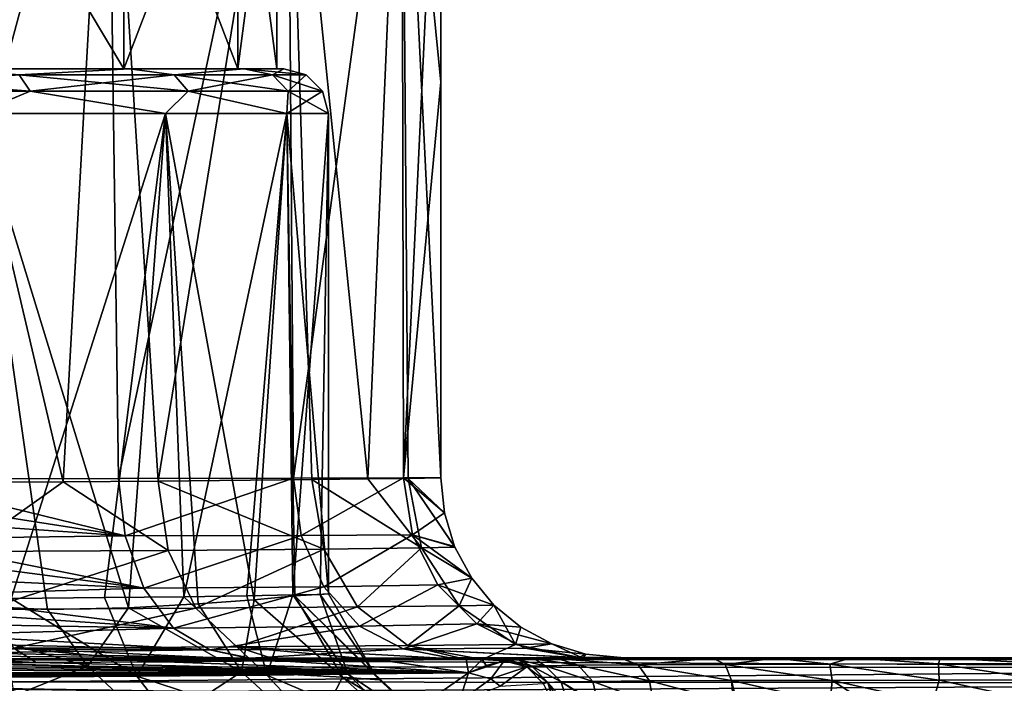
# Model space of a CAD drawing. Header units: millimetres. Extents: x -104 to 104, y -36 to 73.
# Tile 123 of 145: x 12 to 34, y 16 to 30. Entities that reach past the tile are written whole.
import ezdxf

# ---------------------------------------------------------------- set-up
doc = ezdxf.new("R2010")
doc.units = ezdxf.units.MM
doc.header["$LTSCALE"] = 33.374815
for name, color, linetype in [('256', 7, 'CONTINUOUS'), ('257', 7, 'CONTINUOUS'), ('258', 7, 'CONTINUOUS'), ('259', 7, 'CONTINUOUS'), ('260', 7, 'CONTINUOUS'), ('267', 7, 'CONTINUOUS'), ('269', 7, 'CONTINUOUS'), ('271', 7, 'CONTINUOUS'), ('273', 7, 'CONTINUOUS'), ('274', 7, 'CONTINUOUS'), ('300', 7, 'CONTINUOUS'), ('302', 7, 'CONTINUOUS'), ('303', 7, 'CONTINUOUS'), ('334', 7, 'CONTINUOUS'), ('335', 7, 'CONTINUOUS'), ('362', 7, 'CONTINUOUS'), ('363', 7, 'CONTINUOUS')]:
    doc.layers.add(name, color=color, linetype=linetype)

msp = doc.modelspace()

# ---------------------------------------------------------------- linework, layer by layer
at = {"layer": '256', "color": 7, "linetype": 'CONTINUOUS', "true_color": 0xe6e6e6}
for points in [[(23.013, 16.141, -28.384), (22.908, 16.127, -26.101), (23.521, 16.005, -28.413), (23.013, 16.141, -28.384)], [(23.521, 16.005, -28.413), (22.908, 16.127, -26.101), (23.413, 15.991, -26.085), (23.521, 16.005, -28.413)], [(23.224, 16.152, -30.346), (23.013, 16.141, -28.384), (23.521, 16.005, -28.413), (23.224, 16.152, -30.346)], [(23.595, 16.161, -32.016), (23.224, 16.152, -30.346), (23.822, 16.019, -30.825), (23.595, 16.161, -32.016)], [(23.822, 16.019, -30.825), (23.224, 16.152, -30.346), (23.521, 16.005, -28.413), (23.822, 16.019, -30.825)], [(23.88, 15.644, -28.39), (23.521, 16.005, -28.413), (23.413, 15.991, -26.085), (23.88, 15.644, -28.39)], [(24.176, 15.657, -30.757), (23.822, 16.019, -30.825), (23.521, 16.005, -28.413), (24.176, 15.657, -30.757)], [(23.88, 15.644, -28.39), (24.176, 15.657, -30.757), (23.521, 16.005, -28.413), (23.88, 15.644, -28.39)], [(23.647, 16.162, -32.187), (23.595, 16.161, -32.016), (24.554, 16.03, -33.128), (23.647, 16.162, -32.187)], [(24.554, 16.03, -33.128), (23.595, 16.161, -32.016), (23.822, 16.019, -30.825), (24.554, 16.03, -33.128)], [(24.113, 16.168, -33.376), (23.647, 16.162, -32.187), (24.554, 16.03, -33.128), (24.113, 16.168, -33.376)], [(24.88, 15.669, -32.976), (24.554, 16.03, -33.128), (23.822, 16.019, -30.825), (24.88, 15.669, -32.976)], [(24.176, 15.657, -30.757), (24.88, 15.669, -32.976), (23.822, 16.019, -30.825), (24.176, 15.657, -30.757)], [(25.526, 16.177, -35.368), (24.113, 16.168, -33.376), (25.891, 16.04, -35.019), (25.526, 16.177, -35.368)], [(25.891, 16.04, -35.019), (24.113, 16.168, -33.376), (24.554, 16.03, -33.128), (25.891, 16.04, -35.019)], [(26.142, 15.679, -34.761), (25.891, 16.04, -35.019), (24.554, 16.03, -33.128), (26.142, 15.679, -34.761)], [(24.88, 15.669, -32.976), (26.142, 15.679, -34.761), (24.554, 16.03, -33.128), (24.88, 15.669, -32.976)], [(27.56, 16.184, -36.726), (25.526, 16.177, -35.368), (25.891, 16.04, -35.019), (27.56, 16.184, -36.726)], [(27.825, 16.047, -36.292), (27.56, 16.184, -36.726), (25.891, 16.04, -35.019), (27.825, 16.047, -36.292)], [(27.969, 15.687, -35.963), (27.825, 16.047, -36.292), (25.891, 16.04, -35.019), (27.969, 15.687, -35.963)], [(26.142, 15.679, -34.761), (27.969, 15.687, -35.963), (25.891, 16.04, -35.019), (26.142, 15.679, -34.761)], [(28.942, 16.188, -37.205), (27.56, 16.184, -36.726), (27.825, 16.047, -36.292), (28.942, 16.188, -37.205)], [(30.151, 16.053, -36.946), (28.942, 16.188, -37.205), (27.825, 16.047, -36.292), (30.151, 16.053, -36.946)], [(30.21, 15.693, -36.592), (30.151, 16.053, -36.946), (27.825, 16.047, -36.292), (30.21, 15.693, -36.592)], [(27.969, 15.687, -35.963), (30.21, 15.693, -36.592), (27.825, 16.047, -36.292), (27.969, 15.687, -35.963)], [(30.631, 16.191, -37.525), (28.942, 16.188, -37.205), (30.151, 16.053, -36.946), (30.631, 16.191, -37.525)], [(32.571, 16.058, -37.166), (30.631, 16.191, -37.525), (30.151, 16.053, -36.946), (32.571, 16.058, -37.166)], [(32.585, 15.698, -36.807), (32.571, 16.058, -37.166), (30.151, 16.053, -36.946), (32.585, 15.698, -36.807)], [(30.21, 15.693, -36.592), (32.585, 15.698, -36.807), (30.151, 16.053, -36.946), (30.21, 15.693, -36.592)], [(32.611, 16.195, -37.671), (30.631, 16.191, -37.525), (32.571, 16.058, -37.166), (32.611, 16.195, -37.671)], [(34.901, 16.066, -37.199), (32.611, 16.195, -37.671), (32.571, 16.058, -37.166), (34.901, 16.066, -37.199)], [(34.901, 15.703, -36.836), (34.901, 16.066, -37.199), (32.571, 16.058, -37.166), (34.901, 15.703, -36.836)], [(32.585, 15.698, -36.807), (34.901, 15.703, -36.836), (32.571, 16.058, -37.166), (32.585, 15.698, -36.807)], [(34.9, 16.2, -37.699), (32.611, 16.195, -37.671), (34.901, 16.066, -37.199), (34.9, 16.2, -37.699)], [(23.777, 15.624, -26.075), (23.88, 15.644, -28.39), (23.413, 15.991, -26.085), (23.777, 15.624, -26.075)], [(23.777, 15.624, -26.075), (24.024, 15.138, -28.51), (23.88, 15.644, -28.39), (23.777, 15.624, -26.075)], [(23.88, 15.644, -28.39), (24.32, 15.151, -30.789), (24.176, 15.657, -30.757), (23.88, 15.644, -28.39)], [(24.175, 15.147, -29.949), (24.32, 15.151, -30.789), (23.88, 15.644, -28.39), (24.175, 15.147, -29.949)], [(24.024, 15.138, -28.51), (24.175, 15.147, -29.949), (23.88, 15.644, -28.39), (24.024, 15.138, -28.51)], [(24.176, 15.657, -30.757), (25.002, 15.163, -32.92), (24.88, 15.669, -32.976), (24.176, 15.657, -30.757)], [(24.949, 15.163, -32.805), (25.002, 15.163, -32.92), (24.176, 15.657, -30.757), (24.949, 15.163, -32.805)], [(24.32, 15.151, -30.789), (24.949, 15.163, -32.805), (24.176, 15.657, -30.757), (24.32, 15.151, -30.789)], [(24.88, 15.669, -32.976), (26.232, 15.174, -34.661), (26.142, 15.679, -34.761), (24.88, 15.669, -32.976)], [(25.002, 15.163, -32.92), (26.232, 15.174, -34.661), (24.88, 15.669, -32.976), (25.002, 15.163, -32.92)], [(26.142, 15.679, -34.761), (28.013, 15.183, -35.835), (27.969, 15.687, -35.963), (26.142, 15.679, -34.761)], [(26.232, 15.174, -34.661), (28.013, 15.183, -35.835), (26.142, 15.679, -34.761), (26.232, 15.174, -34.661)], [(27.969, 15.687, -35.963), (30.16, 15.189, -36.446), (30.21, 15.693, -36.592), (27.969, 15.687, -35.963)], [(28.094, 15.183, -35.87), (30.16, 15.189, -36.446), (27.969, 15.687, -35.963), (28.094, 15.183, -35.87)], [(28.013, 15.183, -35.835), (28.094, 15.183, -35.87), (27.969, 15.687, -35.963), (28.013, 15.183, -35.835)], [(30.16, 15.189, -36.446), (30.98, 15.191, -36.56), (30.21, 15.693, -36.592), (30.16, 15.189, -36.446)], [(30.21, 15.693, -36.592), (32.444, 15.195, -36.666), (32.585, 15.698, -36.807), (30.21, 15.693, -36.592)], [(30.98, 15.191, -36.56), (32.444, 15.195, -36.666), (30.21, 15.693, -36.592), (30.98, 15.191, -36.56)], [(32.444, 15.195, -36.666), (34.903, 15.2, -36.7), (32.585, 15.698, -36.807), (32.444, 15.195, -36.666)], [(32.585, 15.698, -36.807), (34.903, 15.2, -36.7), (34.901, 15.703, -36.836), (32.585, 15.698, -36.807)]]:
    msp.add_3dface(points, dxfattribs=at)
at = {"layer": '257', "color": 7, "linetype": 'CONTINUOUS', "true_color": 0xe6e6e6}
for points in [[(22.61, 15.725, -2.679), (22.908, 16.127, -26.101), (22.111, 15.858, -2.694), (22.61, 15.725, -2.679)], [(22.111, 15.858, -2.694), (22.908, 16.127, -26.101), (22.506, 16.022, -14.208), (22.111, 15.858, -2.694)], [(23.413, 15.991, -26.085), (22.908, 16.127, -26.101), (22.61, 15.725, -2.679), (23.413, 15.991, -26.085)], [(22.817, 15.566, -2.675), (23.413, 15.991, -26.085), (22.61, 15.725, -2.679), (22.817, 15.566, -2.675)], [(23.777, 15.624, -26.075), (23.413, 15.991, -26.085), (22.817, 15.566, -2.675), (23.777, 15.624, -26.075)]]:
    msp.add_3dface(points, dxfattribs=at)
at = {"layer": '258', "color": 7, "linetype": 'CONTINUOUS', "true_color": 0xe6e6e6}
for points in [[(22.111, 15.858, -2.694), (21.401, 15.364, 17.288), (21.904, 15.216, 17.304), (22.111, 15.858, -2.694)], [(22.61, 15.725, -2.679), (22.111, 15.858, -2.694), (21.904, 15.216, 17.304), (22.61, 15.725, -2.679)], [(22.817, 15.566, -2.675), (22.61, 15.725, -2.679), (21.904, 15.216, 17.304), (22.817, 15.566, -2.675)]]:
    msp.add_3dface(points, dxfattribs=at)
at = {"layer": '259', "color": 7, "linetype": 'CONTINUOUS', "true_color": 0xe6e6e6}
for points in [[(0, 15.807, 0.189), (1.535, 15.801, 0.541), (22.111, 15.858, -2.694), (0, 15.807, 0.189)], [(0, 15.834, -1.25), (0, 15.807, 0.189), (22.111, 15.858, -2.694), (0, 15.834, -1.25)], [(0, 15.858, -2.694), (0, 15.834, -1.25), (22.111, 15.858, -2.694), (0, 15.858, -2.694)], [(2.746, 15.691, 5.924), (1.513, 15.67, 6.898), (22.111, 15.858, -2.694), (2.746, 15.691, 5.924)], [(22.111, 15.858, -2.694), (1.513, 15.67, 6.898), (21.401, 15.364, 17.288), (22.111, 15.858, -2.694)], [(1.535, 15.801, 0.541), (2.762, 15.782, 1.523), (22.111, 15.858, -2.694), (1.535, 15.801, 0.541)], [(3.435, 15.722, 4.507), (2.746, 15.691, 5.924), (22.111, 15.858, -2.694), (3.435, 15.722, 4.507)], [(2.762, 15.782, 1.523), (3.438, 15.754, 2.934), (22.111, 15.858, -2.694), (2.762, 15.782, 1.523)], [(3.438, 15.754, 2.934), (3.435, 15.722, 4.507), (22.111, 15.858, -2.694), (3.438, 15.754, 2.934)], [(1.513, 15.67, 6.898), (0, 15.662, 7.239), (21.401, 15.364, 17.288), (1.513, 15.67, 6.898)], [(0, 15.662, 7.239), (0, 15.05, 26.94), (21.401, 15.364, 17.288), (0, 15.662, 7.239)]]:
    msp.add_3dface(points, dxfattribs=at)
at = {"layer": '260', "color": 7, "linetype": 'CONTINUOUS', "true_color": 0xe6e6e6}
for points in [[(0, 16.063, -18.822), (22.111, 15.858, -2.694), (6.241, 16.071, -19.6), (0, 16.063, -18.822)], [(0, 16.063, -18.822), (0, 15.975, -10.669), (22.111, 15.858, -2.694), (0, 16.063, -18.822)], [(6.241, 16.071, -19.6), (22.111, 15.858, -2.694), (9.442, 16.08, -20.629), (6.241, 16.071, -19.6)], [(9.442, 16.08, -20.629), (22.111, 15.858, -2.694), (12.493, 16.092, -22.088), (9.442, 16.08, -20.629)], [(11.393, 16.172, -67.089), (17.208, 16.183, -63.094), (30.743, 16.18, -67.089), (11.393, 16.172, -67.089)], [(12.493, 16.092, -22.088), (22.111, 15.858, -2.694), (15.362, 16.108, -23.96), (12.493, 16.092, -22.088)], [(15.362, 16.108, -23.96), (22.111, 15.858, -2.694), (17.917, 16.124, -26.164), (15.362, 16.108, -23.96)], [(17.208, 16.183, -63.094), (17.261, 16.183, -63.045), (30.743, 16.18, -67.089), (17.208, 16.183, -63.094)], [(17.261, 16.183, -63.045), (21.7, 16.194, -57.684), (30.743, 16.18, -67.089), (17.261, 16.183, -63.045)], [(17.917, 16.124, -26.164), (22.111, 15.858, -2.694), (20.169, 16.141, -28.703), (17.917, 16.124, -26.164)], [(20.169, 16.141, -28.703), (22.111, 15.858, -2.694), (22.063, 16.157, -31.517), (20.169, 16.141, -28.703)], [(21.7, 16.194, -57.684), (24.516, 16.202, -51.303), (30.743, 16.18, -67.089), (21.7, 16.194, -57.684)], [(22.111, 15.858, -2.694), (22.418, 16.16, -32.148), (22.063, 16.157, -31.517), (22.111, 15.858, -2.694)], [(22.111, 15.858, -2.694), (22.506, 16.022, -14.208), (22.418, 16.16, -32.148), (22.111, 15.858, -2.694)], [(22.418, 16.16, -32.148), (24.113, 16.168, -33.376), (24.661, 16.184, -37.774), (22.418, 16.16, -32.148)], [(23.647, 16.162, -32.187), (24.113, 16.168, -33.376), (22.418, 16.16, -32.148), (23.647, 16.162, -32.187)], [(23.595, 16.161, -32.016), (23.647, 16.162, -32.187), (22.418, 16.16, -32.148), (23.595, 16.161, -32.016)], [(23.224, 16.152, -30.346), (23.595, 16.161, -32.016), (22.418, 16.16, -32.148), (23.224, 16.152, -30.346)], [(22.908, 16.127, -26.101), (23.013, 16.141, -28.384), (22.418, 16.16, -32.148), (22.908, 16.127, -26.101)], [(22.506, 16.022, -14.208), (22.908, 16.127, -26.101), (22.418, 16.16, -32.148), (22.506, 16.022, -14.208)], [(23.013, 16.141, -28.384), (23.224, 16.152, -30.346), (22.418, 16.16, -32.148), (23.013, 16.141, -28.384)], [(24.113, 16.168, -33.376), (25.526, 16.177, -35.368), (24.661, 16.184, -37.774), (24.113, 16.168, -33.376)], [(27.56, 16.184, -36.726), (28.942, 16.188, -37.205), (24.516, 16.202, -51.303), (27.56, 16.184, -36.726)], [(24.56, 16.202, -51.149), (27.56, 16.184, -36.726), (24.516, 16.202, -51.303), (24.56, 16.202, -51.149)], [(28.942, 16.188, -37.205), (30.631, 16.191, -37.525), (24.516, 16.202, -51.303), (28.942, 16.188, -37.205)], [(24.516, 16.202, -51.303), (30.631, 16.191, -37.525), (30.743, 16.18, -67.089), (24.516, 16.202, -51.303)], [(25.505, 16.199, -44.292), (27.56, 16.184, -36.726), (24.56, 16.202, -51.149), (25.505, 16.199, -44.292)], [(24.661, 16.184, -37.774), (25.526, 16.177, -35.368), (25.505, 16.199, -44.292), (24.661, 16.184, -37.774)], [(25.526, 16.177, -35.368), (27.56, 16.184, -36.726), (25.505, 16.199, -44.292), (25.526, 16.177, -35.368)], [(30.631, 16.191, -37.525), (32.611, 16.195, -37.671), (30.743, 16.18, -67.089), (30.631, 16.191, -37.525)], [(30.743, 16.18, -67.089), (34.9, 16.2, -37.699), (48.354, 16.204, -67.091), (30.743, 16.18, -67.089)], [(32.611, 16.195, -37.671), (34.9, 16.2, -37.699), (30.743, 16.18, -67.089), (32.611, 16.195, -37.671)], [(0, 15.975, -10.669), (0, 15.858, -2.694), (22.111, 15.858, -2.694), (0, 15.975, -10.669)]]:
    msp.add_3dface(points, dxfattribs=at)
at = {"layer": '267', "color": 7, "linetype": 'CONTINUOUS', "true_color": 0xe6e6e6}
for points in [[(11.393, 16.172, -67.089), (30.743, 16.18, -67.089), (11.531, 16.169, -67.317), (11.393, 16.172, -67.089)], [(30.743, 16.18, -67.089), (48.455, 16.16, -67.471), (11.531, 16.169, -67.317), (30.743, 16.18, -67.089)], [(11.531, 16.169, -67.317), (48.455, 16.16, -67.471), (11.652, 16.149, -67.517), (11.531, 16.169, -67.317)], [(48.455, 16.16, -67.471), (48.565, 15.97, -67.811), (11.652, 16.149, -67.517), (48.455, 16.16, -67.471)], [(11.652, 16.149, -67.517), (48.565, 15.97, -67.811), (11.839, 15.993, -67.825), (11.652, 16.149, -67.517)], [(30.743, 16.18, -67.089), (48.354, 16.204, -67.091), (48.455, 16.16, -67.471), (30.743, 16.18, -67.089)], [(11.839, 15.993, -67.825), (48.565, 15.97, -67.811), (11.961, 15.656, -68.028), (11.839, 15.993, -67.825)], [(48.565, 15.97, -67.811), (48.628, 15.63, -68.022), (11.961, 15.656, -68.028), (48.565, 15.97, -67.811)], [(11.961, 15.656, -68.028), (48.628, 15.63, -68.022), (11.994, 15.421, -68.083), (11.961, 15.656, -68.028)], [(48.628, 15.63, -68.022), (48.813, 15.213, -68.087), (11.994, 15.421, -68.083), (48.628, 15.63, -68.022)]]:
    msp.add_3dface(points, dxfattribs=at)
at = {"layer": '269', "color": 7, "linetype": 'CONTINUOUS', "true_color": 0xe6e6e6}
for points in [[(14.079, 37.797, -60.535), (9.317, 20.17, -63.662), (8.932, 37.797, -63.843), (14.079, 37.797, -60.535)], [(14.326, 20.183, -60.318), (9.317, 20.17, -63.662), (14.079, 37.797, -60.535), (14.326, 20.183, -60.318)], [(18.087, 37.797, -55.909), (14.326, 20.183, -60.318), (14.079, 37.797, -60.535), (18.087, 37.797, -55.909)], [(18.216, 20.192, -55.706), (14.326, 20.183, -60.318), (18.087, 37.797, -55.909), (18.216, 20.192, -55.706)], [(20.629, 37.797, -50.343), (18.216, 20.192, -55.706), (18.087, 37.797, -55.909), (20.629, 37.797, -50.343)], [(20.667, 20.198, -50.213), (18.216, 20.192, -55.706), (20.629, 37.797, -50.343), (20.667, 20.198, -50.213)], [(21.5, 37.797, -44.286), (20.667, 20.198, -50.213), (20.629, 37.797, -50.343), (21.5, 37.797, -44.286)], [(21.5, 28.998, -44.286), (20.667, 20.198, -50.213), (21.5, 37.797, -44.286), (21.5, 28.998, -44.286)], [(21.5, 20.199, -44.286), (20.667, 20.198, -50.213), (21.5, 28.998, -44.286), (21.5, 20.199, -44.286)]]:
    msp.add_3dface(points, dxfattribs=at)
at = {"layer": '271', "color": 7, "linetype": 'CONTINUOUS', "true_color": 0xe6e6e6}
for points in [[(14.079, 37.797, -28.037), (8.932, 37.797, -24.729), (13.094, 20.109, -27.233), (14.079, 37.797, -28.037)], [(13.094, 20.109, -27.233), (8.932, 37.797, -24.729), (10.749, 20.094, -25.666), (13.094, 20.109, -27.233)], [(15.209, 20.125, -29.09), (14.079, 37.797, -28.037), (13.094, 20.109, -27.233), (15.209, 20.125, -29.09)], [(18.087, 37.797, -32.662), (14.079, 37.797, -28.037), (15.209, 20.125, -29.09), (18.087, 37.797, -32.662)], [(18.625, 20.157, -33.545), (18.087, 37.797, -32.662), (15.209, 20.125, -29.09), (18.625, 20.157, -33.545)], [(20.629, 37.797, -38.228), (18.087, 37.797, -32.662), (19.87, 20.172, -36.075), (20.629, 37.797, -38.228)], [(19.87, 20.172, -36.075), (18.087, 37.797, -32.662), (18.625, 20.157, -33.545), (19.87, 20.172, -36.075)], [(20.77, 20.184, -38.73), (20.629, 37.797, -38.228), (19.87, 20.172, -36.075), (20.77, 20.184, -38.73)], [(21.5, 20.199, -44.286), (21.5, 28.998, -44.286), (20.629, 37.797, -38.228), (21.5, 20.199, -44.286)], [(21.5, 20.199, -44.286), (20.629, 37.797, -38.228), (20.77, 20.184, -38.73), (21.5, 20.199, -44.286)], [(21.5, 28.998, -44.286), (21.5, 37.797, -44.286), (20.629, 37.797, -38.228), (21.5, 28.998, -44.286)]]:
    msp.add_3dface(points, dxfattribs=at)
at = {"layer": '273', "color": 7, "linetype": 'CONTINUOUS', "true_color": 0xe6e6e6}
for points in [[(19.87, 20.172, -36.075), (18.625, 20.157, -33.545), (21.066, 18.638, -38.615), (19.87, 20.172, -36.075)], [(20.77, 20.184, -38.73), (19.87, 20.172, -36.075), (21.066, 18.638, -38.615), (20.77, 20.184, -38.73)], [(21.5, 20.199, -44.286), (20.77, 20.184, -38.73), (21.577, 19.42, -44.287), (21.5, 20.199, -44.286)], [(21.577, 19.42, -44.287), (20.77, 20.184, -38.73), (21.805, 18.669, -44.288), (21.577, 19.42, -44.287)], [(21.805, 18.669, -44.288), (20.77, 20.184, -38.73), (21.812, 18.652, -44.288), (21.805, 18.669, -44.288)], [(21.812, 18.652, -44.288), (20.77, 20.184, -38.73), (21.066, 18.638, -38.615), (21.812, 18.652, -44.288)], [(13.094, 20.109, -27.233), (10.749, 20.094, -25.666), (10.913, 18.555, -25.404), (13.094, 20.109, -27.233)], [(15.43, 18.583, -28.87), (13.094, 20.109, -27.233), (10.913, 18.555, -25.404), (15.43, 18.583, -28.87)], [(15.209, 20.125, -29.09), (13.094, 20.109, -27.233), (15.43, 18.583, -28.87), (15.209, 20.125, -29.09)], [(18.625, 20.157, -33.545), (15.209, 20.125, -29.09), (18.891, 18.614, -33.385), (18.625, 20.157, -33.545)], [(18.891, 18.614, -33.385), (15.209, 20.125, -29.09), (15.43, 18.583, -28.87), (18.891, 18.614, -33.385)], [(21.066, 18.638, -38.615), (18.625, 20.157, -33.545), (18.891, 18.614, -33.385), (21.066, 18.638, -38.615)], [(21.066, 18.638, -38.615), (18.891, 18.614, -33.385), (19.641, 17.327, -32.96), (21.066, 18.638, -38.615)], [(21.906, 17.35, -38.413), (21.066, 18.638, -38.615), (19.641, 17.327, -32.96), (21.906, 17.35, -38.413)], [(21.812, 18.652, -44.288), (21.066, 18.638, -38.615), (22.184, 17.966, -44.289), (21.812, 18.652, -44.288)], [(22.184, 17.966, -44.289), (21.066, 18.638, -38.615), (21.906, 17.35, -38.413), (22.184, 17.966, -44.289)], [(15.43, 18.583, -28.87), (10.913, 18.555, -25.404), (11.35, 17.27, -24.667), (15.43, 18.583, -28.87)], [(16.043, 17.298, -28.267), (15.43, 18.583, -28.87), (11.35, 17.27, -24.667), (16.043, 17.298, -28.267)], [(18.891, 18.614, -33.385), (15.43, 18.583, -28.87), (16.043, 17.298, -28.267), (18.891, 18.614, -33.385)], [(19.641, 17.327, -32.96), (18.891, 18.614, -33.385), (16.043, 17.298, -28.267), (19.641, 17.327, -32.96)], [(22.68, 17.366, -44.29), (22.184, 17.966, -44.289), (21.906, 17.35, -38.413), (22.68, 17.366, -44.29)], [(19.641, 17.327, -32.96), (16.043, 17.298, -28.267), (16.955, 16.437, -27.363), (19.641, 17.327, -32.96)], [(20.76, 16.467, -32.321), (19.641, 17.327, -32.96), (16.955, 16.437, -27.363), (20.76, 16.467, -32.321)], [(21.906, 17.35, -38.413), (19.641, 17.327, -32.96), (20.76, 16.467, -32.321), (21.906, 17.35, -38.413)], [(23.159, 16.491, -38.099), (21.906, 17.35, -38.413), (20.76, 16.467, -32.321), (23.159, 16.491, -38.099)], [(22.68, 17.366, -44.29), (21.906, 17.35, -38.413), (23.159, 16.491, -38.099), (22.68, 17.366, -44.29)], [(23.281, 16.873, -44.29), (22.68, 17.366, -44.29), (23.159, 16.491, -38.099), (23.281, 16.873, -44.29)], [(16.043, 17.298, -28.267), (11.35, 17.27, -24.667), (11.998, 16.409, -23.561), (16.043, 17.298, -28.267)], [(16.955, 16.437, -27.363), (16.043, 17.298, -28.267), (11.998, 16.409, -23.561), (16.955, 16.437, -27.363)], [(23.97, 16.504, -44.291), (23.281, 16.873, -44.29), (23.159, 16.491, -38.099), (23.97, 16.504, -44.291)], [(17.917, 16.124, -26.164), (16.955, 16.437, -27.363), (11.998, 16.409, -23.561), (17.917, 16.124, -26.164)], [(22.063, 16.157, -31.517), (20.76, 16.467, -32.321), (16.955, 16.437, -27.363), (22.063, 16.157, -31.517)], [(17.917, 16.124, -26.164), (20.169, 16.141, -28.703), (16.955, 16.437, -27.363), (17.917, 16.124, -26.164)], [(20.169, 16.141, -28.703), (22.063, 16.157, -31.517), (16.955, 16.437, -27.363), (20.169, 16.141, -28.703)], [(22.418, 16.16, -32.148), (23.159, 16.491, -38.099), (20.76, 16.467, -32.321), (22.418, 16.16, -32.148)], [(22.063, 16.157, -31.517), (22.418, 16.16, -32.148), (20.76, 16.467, -32.321), (22.063, 16.157, -31.517)], [(22.418, 16.16, -32.148), (24.661, 16.184, -37.774), (23.159, 16.491, -38.099), (22.418, 16.16, -32.148)], [(24.661, 16.184, -37.774), (23.97, 16.504, -44.291), (23.159, 16.491, -38.099), (24.661, 16.184, -37.774)], [(23.97, 16.504, -44.291), (24.661, 16.184, -37.774), (24.724, 16.275, -44.292), (23.97, 16.504, -44.291)], [(12.493, 16.092, -22.088), (11.998, 16.409, -23.561), (6.219, 16.388, -21.161), (12.493, 16.092, -22.088)], [(9.442, 16.08, -20.629), (12.493, 16.092, -22.088), (6.219, 16.388, -21.161), (9.442, 16.08, -20.629)], [(12.493, 16.092, -22.088), (15.362, 16.108, -23.96), (11.998, 16.409, -23.561), (12.493, 16.092, -22.088)], [(15.362, 16.108, -23.96), (17.917, 16.124, -26.164), (11.998, 16.409, -23.561), (15.362, 16.108, -23.96)], [(24.661, 16.184, -37.774), (25.505, 16.199, -44.292), (24.724, 16.275, -44.292), (24.661, 16.184, -37.774)]]:
    msp.add_3dface(points, dxfattribs=at)
at = {"layer": '274', "color": 7, "linetype": 'CONTINUOUS', "true_color": 0xe6e6e6}
for points in [[(9.317, 20.17, -63.662), (14.326, 20.183, -60.318), (14.472, 18.905, -60.394), (9.317, 20.17, -63.662)], [(9.321, 19.709, -63.668), (9.317, 20.17, -63.662), (14.472, 18.905, -60.394), (9.321, 19.709, -63.668)], [(14.326, 20.183, -60.318), (18.216, 20.192, -55.706), (14.472, 18.905, -60.394), (14.326, 20.183, -60.318)], [(14.472, 18.905, -60.394), (18.216, 20.192, -55.706), (18.389, 18.917, -55.78), (14.472, 18.905, -60.394)], [(18.216, 20.192, -55.706), (20.667, 20.198, -50.213), (18.389, 18.917, -55.78), (18.216, 20.192, -55.706)], [(20.667, 20.198, -50.213), (20.865, 18.93, -50.272), (18.389, 18.917, -55.78), (20.667, 20.198, -50.213)], [(20.667, 20.198, -50.213), (21.5, 20.199, -44.286), (21.577, 19.42, -44.287), (20.667, 20.198, -50.213)], [(20.667, 20.198, -50.213), (21.577, 19.42, -44.287), (20.865, 18.93, -50.272), (20.667, 20.198, -50.213)], [(9.347, 19.265, -63.711), (9.321, 19.709, -63.668), (14.472, 18.905, -60.394), (9.347, 19.265, -63.711)], [(21.577, 19.42, -44.287), (21.805, 18.669, -44.288), (20.865, 18.93, -50.272), (21.577, 19.42, -44.287)], [(9.394, 18.842, -63.788), (9.347, 19.265, -63.711), (14.472, 18.905, -60.394), (9.394, 18.842, -63.788)], [(14.885, 17.74, -60.751), (9.394, 18.842, -63.788), (14.472, 18.905, -60.394), (14.885, 17.74, -60.751)], [(14.885, 17.74, -60.751), (14.472, 18.905, -60.394), (18.389, 18.917, -55.78), (14.885, 17.74, -60.751)], [(14.885, 17.74, -60.751), (18.389, 18.917, -55.78), (18.894, 17.774, -56.054), (14.885, 17.74, -60.751)], [(18.389, 18.917, -55.78), (20.865, 18.93, -50.272), (18.894, 17.774, -56.054), (18.389, 18.917, -55.78)], [(20.865, 18.93, -50.272), (21.429, 17.814, -50.411), (18.894, 17.774, -56.054), (20.865, 18.93, -50.272)], [(21.805, 18.669, -44.288), (21.812, 18.652, -44.288), (20.865, 18.93, -50.272), (21.805, 18.669, -44.288)], [(21.812, 18.652, -44.288), (22.184, 17.966, -44.289), (20.865, 18.93, -50.272), (21.812, 18.652, -44.288)], [(20.865, 18.93, -50.272), (22.184, 17.966, -44.289), (21.429, 17.814, -50.411), (20.865, 18.93, -50.272)], [(9.459, 18.454, -63.896), (9.394, 18.842, -63.788), (14.885, 17.74, -60.751), (9.459, 18.454, -63.896)], [(9.571, 17.992, -64.081), (9.459, 18.454, -63.896), (14.885, 17.74, -60.751), (9.571, 17.992, -64.081)], [(9.708, 17.59, -64.307), (9.571, 17.992, -64.081), (14.885, 17.74, -60.751), (9.708, 17.59, -64.307)], [(15.546, 16.855, -61.397), (14.885, 17.74, -60.751), (18.894, 17.774, -56.054), (15.546, 16.855, -61.397)], [(15.546, 16.855, -61.397), (18.894, 17.774, -56.054), (19.684, 16.899, -56.519), (15.546, 16.855, -61.397)], [(18.894, 17.774, -56.054), (21.429, 17.814, -50.411), (19.684, 16.899, -56.519), (18.894, 17.774, -56.054)], [(21.429, 17.814, -50.411), (22.297, 16.947, -50.624), (19.684, 16.899, -56.519), (21.429, 17.814, -50.411)], [(22.184, 17.966, -44.289), (22.68, 17.366, -44.29), (21.429, 17.814, -50.411), (22.184, 17.966, -44.289)], [(21.429, 17.814, -50.411), (22.68, 17.366, -44.29), (22.297, 16.947, -50.624), (21.429, 17.814, -50.411)], [(15.546, 16.855, -61.397), (9.708, 17.59, -64.307), (14.885, 17.74, -60.751), (15.546, 16.855, -61.397)], [(9.867, 17.242, -64.57), (9.708, 17.59, -64.307), (15.546, 16.855, -61.397), (9.867, 17.242, -64.57)], [(22.68, 17.366, -44.29), (23.281, 16.873, -44.29), (22.297, 16.947, -50.624), (22.68, 17.366, -44.29)], [(10.046, 16.95, -64.865), (9.867, 17.242, -64.57), (15.546, 16.855, -61.397), (10.046, 16.95, -64.865)], [(10.248, 16.708, -65.199), (10.046, 16.95, -64.865), (15.546, 16.855, -61.397), (10.248, 16.708, -65.199)], [(16.359, 16.374, -62.225), (15.546, 16.855, -61.397), (19.684, 16.899, -56.519), (16.359, 16.374, -62.225)], [(16.359, 16.374, -62.225), (19.684, 16.899, -56.519), (20.659, 16.392, -57.096), (16.359, 16.374, -62.225)], [(19.684, 16.899, -56.519), (22.297, 16.947, -50.624), (20.659, 16.392, -57.096), (19.684, 16.899, -56.519)], [(22.297, 16.947, -50.624), (23.374, 16.406, -50.881), (20.659, 16.392, -57.096), (22.297, 16.947, -50.624)], [(23.281, 16.873, -44.29), (23.97, 16.504, -44.291), (22.297, 16.947, -50.624), (23.281, 16.873, -44.29)], [(22.297, 16.947, -50.624), (23.97, 16.504, -44.291), (23.374, 16.406, -50.881), (22.297, 16.947, -50.624)], [(16.359, 16.374, -62.225), (10.248, 16.708, -65.199), (15.546, 16.855, -61.397), (16.359, 16.374, -62.225)], [(10.48, 16.514, -65.583), (10.248, 16.708, -65.199), (16.359, 16.374, -62.225), (10.48, 16.514, -65.583)], [(10.678, 16.396, -65.909), (10.48, 16.514, -65.583), (16.359, 16.374, -62.225), (10.678, 16.396, -65.909)], [(23.97, 16.504, -44.291), (24.724, 16.275, -44.292), (23.374, 16.406, -50.881), (23.97, 16.504, -44.291)], [(10.896, 16.303, -66.267), (10.678, 16.396, -65.909), (16.359, 16.374, -62.225), (10.896, 16.303, -66.267)], [(17.208, 16.183, -63.094), (10.896, 16.303, -66.267), (16.359, 16.374, -62.225), (17.208, 16.183, -63.094)], [(17.208, 16.183, -63.094), (11.136, 16.229, -66.663), (10.896, 16.303, -66.267), (17.208, 16.183, -63.094)], [(17.208, 16.183, -63.094), (11.393, 16.172, -67.089), (11.136, 16.229, -66.663), (17.208, 16.183, -63.094)], [(17.261, 16.183, -63.045), (16.359, 16.374, -62.225), (20.659, 16.392, -57.096), (17.261, 16.183, -63.045)], [(17.261, 16.183, -63.045), (17.208, 16.183, -63.094), (16.359, 16.374, -62.225), (17.261, 16.183, -63.045)], [(21.7, 16.194, -57.684), (17.261, 16.183, -63.045), (20.659, 16.392, -57.096), (21.7, 16.194, -57.684)], [(23.374, 16.406, -50.881), (24.56, 16.202, -51.149), (20.659, 16.392, -57.096), (23.374, 16.406, -50.881)], [(24.56, 16.202, -51.149), (24.516, 16.202, -51.303), (20.659, 16.392, -57.096), (24.56, 16.202, -51.149)], [(24.516, 16.202, -51.303), (21.7, 16.194, -57.684), (20.659, 16.392, -57.096), (24.516, 16.202, -51.303)], [(24.724, 16.275, -44.292), (24.56, 16.202, -51.149), (23.374, 16.406, -50.881), (24.724, 16.275, -44.292)], [(25.505, 16.199, -44.292), (24.56, 16.202, -51.149), (24.724, 16.275, -44.292), (25.505, 16.199, -44.292)]]:
    msp.add_3dface(points, dxfattribs=at)
at = {"layer": '300', "color": 7, "linetype": 'CONTINUOUS', "true_color": 0xe6e6e6}
for points in [[(10.492, 35.897, -29.845), (14.441, 35.897, -33.794), (10.492, 29.297, -29.845), (10.492, 35.897, -29.845)], [(10.492, 29.297, -29.845), (14.441, 35.897, -33.794), (14.441, 29.297, -33.794), (10.492, 29.297, -29.845)], [(14.441, 35.897, -54.778), (10.492, 35.897, -58.727), (14.441, 29.297, -54.777), (14.441, 35.897, -54.778)], [(14.441, 29.297, -54.777), (10.492, 35.897, -58.727), (10.492, 29.297, -58.727), (14.441, 29.297, -54.777)], [(14.441, 35.897, -33.794), (16.976, 35.897, -38.77), (14.441, 29.297, -33.794), (14.441, 35.897, -33.794)], [(14.441, 29.297, -33.794), (16.976, 35.897, -38.77), (16.976, 29.297, -38.77), (14.441, 29.297, -33.794)], [(16.976, 35.897, -49.802), (14.441, 35.897, -54.778), (16.976, 29.297, -49.802), (16.976, 35.897, -49.802)], [(16.976, 29.297, -49.802), (14.441, 35.897, -54.778), (14.441, 29.297, -54.777), (16.976, 29.297, -49.802)], [(16.976, 35.897, -38.77), (17.85, 35.897, -44.286), (16.976, 29.297, -38.77), (16.976, 35.897, -38.77)], [(17.85, 35.897, -44.286), (16.976, 35.897, -49.802), (17.85, 29.297, -44.286), (17.85, 35.897, -44.286)], [(16.976, 29.297, -38.77), (17.85, 35.897, -44.286), (17.85, 29.297, -44.286), (16.976, 29.297, -38.77)], [(17.85, 29.297, -44.286), (16.976, 35.897, -49.802), (16.976, 29.297, -49.802), (17.85, 29.297, -44.286)]]:
    msp.add_3dface(points, dxfattribs=at)
at = {"layer": '302', "color": 7, "linetype": 'CONTINUOUS', "true_color": 0xe6e6e6}
for points in [[(10.492, 29.297, -29.845), (14.441, 29.297, -33.794), (10.582, 29.297, -29.725), (10.492, 29.297, -29.845)], [(14.441, 29.297, -54.777), (10.492, 29.297, -58.727), (10.582, 29.297, -58.847), (14.441, 29.297, -54.777)], [(10.582, 29.297, -29.725), (14.441, 29.297, -33.794), (14.565, 29.297, -33.71), (10.582, 29.297, -29.725)], [(14.565, 29.297, -54.862), (14.441, 29.297, -54.777), (10.582, 29.297, -58.847), (14.565, 29.297, -54.862)], [(14.441, 29.297, -33.794), (16.976, 29.297, -38.77), (14.565, 29.297, -33.71), (14.441, 29.297, -33.794)], [(16.976, 29.297, -49.802), (14.441, 29.297, -54.777), (14.565, 29.297, -54.862), (16.976, 29.297, -49.802)], [(14.565, 29.297, -33.71), (16.976, 29.297, -38.77), (17.121, 29.297, -38.729), (14.565, 29.297, -33.71)], [(17.121, 29.297, -49.843), (16.976, 29.297, -49.802), (14.565, 29.297, -54.862), (17.121, 29.297, -49.843)], [(16.976, 29.297, -38.77), (17.85, 29.297, -44.286), (17.121, 29.297, -38.729), (16.976, 29.297, -38.77)], [(17.85, 29.297, -44.286), (16.976, 29.297, -49.802), (17.121, 29.297, -49.843), (17.85, 29.297, -44.286)], [(18, 29.297, -44.286), (17.85, 29.297, -44.286), (17.121, 29.297, -49.843), (18, 29.297, -44.286)], [(17.85, 29.297, -44.286), (18, 29.297, -44.286), (17.121, 29.297, -38.729), (17.85, 29.297, -44.286)]]:
    msp.add_3dface(points, dxfattribs=at)
at = {"layer": '303', "color": 7, "linetype": 'CONTINUOUS', "true_color": 0xe6e6e6}
for points in [[(7.837, 28.796, -61.447), (12.355, 28.796, -58.544), (7.685, 29.163, -61.114), (7.837, 28.796, -61.447)], [(12.355, 28.796, -58.544), (12.115, 29.163, -58.267), (7.685, 29.163, -61.114), (12.355, 28.796, -58.544)], [(14.565, 29.297, -54.862), (10.582, 29.297, -58.847), (12.115, 29.163, -58.267), (14.565, 29.297, -54.862)], [(15.563, 29.163, -54.288), (14.565, 29.297, -54.862), (12.115, 29.163, -58.267), (15.563, 29.163, -54.288)], [(12.355, 28.796, -58.544), (15.871, 28.796, -54.486), (12.115, 29.163, -58.267), (12.355, 28.796, -58.544)], [(15.871, 28.796, -54.486), (15.563, 29.163, -54.288), (12.115, 29.163, -58.267), (15.871, 28.796, -54.486)], [(17.121, 29.297, -49.843), (14.565, 29.297, -54.862), (15.563, 29.163, -54.288), (17.121, 29.297, -49.843)], [(17.751, 29.163, -49.498), (17.121, 29.297, -49.843), (15.563, 29.163, -54.288), (17.751, 29.163, -49.498)], [(15.871, 28.796, -54.486), (18.102, 28.796, -49.601), (15.563, 29.163, -54.288), (15.871, 28.796, -54.486)], [(18.102, 28.796, -49.601), (17.751, 29.163, -49.498), (15.563, 29.163, -54.288), (18.102, 28.796, -49.601)], [(18, 29.297, -44.286), (17.121, 29.297, -49.843), (18.5, 29.163, -44.286), (18, 29.297, -44.286)], [(18.5, 29.163, -44.286), (17.121, 29.297, -49.843), (17.751, 29.163, -49.498), (18.5, 29.163, -44.286)], [(18.102, 28.796, -49.601), (18.866, 28.796, -44.286), (17.751, 29.163, -49.498), (18.102, 28.796, -49.601)], [(18.866, 28.796, -44.286), (18.5, 29.163, -44.286), (17.751, 29.163, -49.498), (18.866, 28.796, -44.286)], [(12.355, 28.796, -58.544), (7.837, 28.796, -61.447), (11.168, 28.297, -59.657), (12.355, 28.796, -58.544)], [(15.371, 28.297, -55.454), (12.355, 28.796, -58.544), (11.168, 28.297, -59.657), (15.371, 28.297, -55.454)], [(15.871, 28.796, -54.486), (12.355, 28.796, -58.544), (15.371, 28.297, -55.454), (15.871, 28.796, -54.486)], [(18.07, 28.297, -50.157), (15.871, 28.796, -54.486), (15.371, 28.297, -55.454), (18.07, 28.297, -50.157)], [(18.102, 28.796, -49.601), (15.871, 28.796, -54.486), (18.07, 28.297, -50.157), (18.102, 28.796, -49.601)], [(19, 28.297, -44.286), (18.102, 28.796, -49.601), (18.07, 28.297, -50.157), (19, 28.297, -44.286)], [(18.866, 28.796, -44.286), (18.102, 28.796, -49.601), (19, 28.297, -44.286), (18.866, 28.796, -44.286)]]:
    msp.add_3dface(points, dxfattribs=at)
at = {"layer": '334', "color": 7, "linetype": 'CONTINUOUS', "true_color": 0xe6e6e6}
for points in [[(17.34, 17.487, -52.054), (19.31, 15.767, -49.69), (18.249, 17.57, -49.576), (17.34, 17.487, -52.054)], [(19, 17.614, -44.418), (18.249, 17.57, -49.576), (20.023, 15.84, -44.39), (19, 17.614, -44.418)], [(19.31, 15.767, -49.69), (20.131, 15.707, -44.388), (18.249, 17.57, -49.576), (19.31, 15.767, -49.69)], [(18.249, 17.57, -49.576), (20.131, 15.707, -44.388), (20.023, 15.84, -44.39), (18.249, 17.57, -49.576)], [(8.513, 17.474, -61.272), (9.277, 16.117, -61.766), (13.635, 16.008, -58.554), (8.513, 17.474, -61.272)], [(8.513, 17.474, -61.272), (13.635, 16.008, -58.554), (12.74, 17.266, -58.382), (8.513, 17.474, -61.272)], [(14.545, 17.303, -56.511), (17.061, 15.884, -54.475), (16.094, 17.392, -54.384), (14.545, 17.303, -56.511)], [(16.094, 17.392, -54.384), (17.061, 15.884, -54.475), (17.34, 17.487, -52.054), (16.094, 17.392, -54.384)], [(17.061, 15.884, -54.475), (19.31, 15.767, -49.69), (17.34, 17.487, -52.054), (17.061, 15.884, -54.475)], [(12.74, 17.266, -58.382), (13.635, 16.008, -58.554), (14.545, 17.303, -56.511), (12.74, 17.266, -58.382)], [(13.635, 16.008, -58.554), (17.061, 15.884, -54.475), (14.545, 17.303, -56.511), (13.635, 16.008, -58.554)], [(9.277, 16.117, -61.766), (10.631, 14.796, -62.646), (13.635, 16.008, -58.554), (9.277, 16.117, -61.766)], [(10.631, 14.796, -62.646), (15.135, 14.611, -59.216), (13.635, 16.008, -58.554), (10.631, 14.796, -62.646)], [(13.635, 16.008, -58.554), (15.135, 14.611, -59.216), (17.061, 15.884, -54.475), (13.635, 16.008, -58.554)], [(15.135, 14.611, -59.216), (18.636, 14.452, -54.893), (17.061, 15.884, -54.475), (15.135, 14.611, -59.216)], [(17.061, 15.884, -54.475), (18.636, 14.452, -54.893), (19.31, 15.767, -49.69), (17.061, 15.884, -54.475)], [(18.636, 14.452, -54.893), (20.952, 14.318, -49.878), (19.31, 15.767, -49.69), (18.636, 14.452, -54.893)], [(20.952, 14.318, -49.878), (21.809, 14.252, -44.355), (19.31, 15.767, -49.69), (20.952, 14.318, -49.878)], [(19.31, 15.767, -49.69), (21.809, 14.252, -44.355), (21.526, 14.437, -44.36), (19.31, 15.767, -49.69)], [(20.131, 15.707, -44.388), (19.31, 15.767, -49.69), (21.482, 14.468, -44.361), (20.131, 15.707, -44.388)], [(21.482, 14.468, -44.361), (19.31, 15.767, -49.69), (21.526, 14.437, -44.36), (21.482, 14.468, -44.361)]]:
    msp.add_3dface(points, dxfattribs=at)
at = {"layer": '335', "color": 7, "linetype": 'CONTINUOUS', "true_color": 0xe6e6e6}
for points in [[(11.168, 28.297, -59.657), (8.513, 17.474, -61.272), (12.74, 17.266, -58.382), (11.168, 28.297, -59.657)], [(15.371, 28.297, -33.118), (11.932, 17.515, -29.5), (11.167, 28.297, -28.914), (15.371, 28.297, -33.118)], [(15.371, 28.297, -55.454), (11.168, 28.297, -59.657), (14.545, 17.303, -56.511), (15.371, 28.297, -55.454)], [(11.168, 28.297, -59.657), (12.74, 17.266, -58.382), (14.545, 17.303, -56.511), (11.168, 28.297, -59.657)], [(14.012, 17.538, -31.453), (11.932, 17.515, -29.5), (15.371, 28.297, -33.118), (14.012, 17.538, -31.453)], [(15.775, 17.551, -33.696), (14.012, 17.538, -31.453), (15.371, 28.297, -33.118), (15.775, 17.551, -33.696)], [(15.371, 28.297, -55.454), (14.545, 17.303, -56.511), (16.094, 17.392, -54.384), (15.371, 28.297, -55.454)], [(18.07, 28.297, -50.157), (15.371, 28.297, -55.454), (17.34, 17.487, -52.054), (18.07, 28.297, -50.157)], [(15.371, 28.297, -55.454), (16.094, 17.392, -54.384), (17.34, 17.487, -52.054), (15.371, 28.297, -55.454)], [(18.07, 28.297, -38.414), (15.775, 17.551, -33.696), (15.371, 28.297, -33.118), (18.07, 28.297, -38.414)], [(17.183, 17.57, -36.178), (15.775, 17.551, -33.696), (18.07, 28.297, -38.414), (17.183, 17.57, -36.178)], [(18.203, 17.596, -38.841), (17.183, 17.57, -36.178), (18.07, 28.297, -38.414), (18.203, 17.596, -38.841)], [(18.07, 28.297, -50.157), (17.34, 17.487, -52.054), (18.249, 17.57, -49.576), (18.07, 28.297, -50.157)], [(19, 28.297, -44.286), (18.07, 28.297, -50.157), (19, 17.614, -44.418), (19, 28.297, -44.286)], [(19, 28.297, -44.286), (18.203, 17.596, -38.841), (18.07, 28.297, -38.414), (19, 28.297, -44.286)], [(18.07, 28.297, -50.157), (18.249, 17.57, -49.576), (19, 17.614, -44.418), (18.07, 28.297, -50.157)], [(18.203, 17.596, -38.841), (19, 28.297, -44.286), (18.813, 17.602, -41.629), (18.203, 17.596, -38.841)], [(19, 28.297, -44.286), (19, 17.614, -44.418), (18.813, 17.602, -41.629), (19, 28.297, -44.286)]]:
    msp.add_3dface(points, dxfattribs=at)
at = {"layer": '362', "color": 7, "linetype": 'CONTINUOUS', "true_color": 0xe6e6e6}
for points in [[(11.932, 17.515, -29.5), (14.012, 17.538, -31.453), (14.733, 15.783, -30.739), (11.932, 17.515, -29.5)], [(14.012, 17.538, -31.453), (15.775, 17.551, -33.696), (14.733, 15.783, -30.739), (14.012, 17.538, -31.453)], [(15.775, 17.551, -33.696), (17.624, 15.808, -34.796), (14.733, 15.783, -30.739), (15.775, 17.551, -33.696)], [(15.775, 17.551, -33.696), (17.183, 17.57, -36.178), (17.624, 15.808, -34.796), (15.775, 17.551, -33.696)], [(17.183, 17.57, -36.178), (18.203, 17.596, -38.841), (17.624, 15.808, -34.796), (17.183, 17.57, -36.178)], [(18.203, 17.596, -38.841), (19.427, 15.828, -39.427), (17.624, 15.808, -34.796), (18.203, 17.596, -38.841)], [(18.203, 17.596, -38.841), (18.813, 17.602, -41.629), (19.427, 15.828, -39.427), (18.203, 17.596, -38.841)], [(19, 17.614, -44.418), (20.023, 15.84, -44.39), (18.813, 17.602, -41.629), (19, 17.614, -44.418)], [(18.813, 17.602, -41.629), (20.023, 15.84, -44.39), (19.427, 15.828, -39.427), (18.813, 17.602, -41.629)], [(11.932, 17.515, -29.5), (14.733, 15.783, -30.739), (10.924, 15.758, -27.524), (11.932, 17.515, -29.5)], [(14.733, 15.783, -30.739), (15.824, 14.38, -29.717), (10.924, 15.758, -27.524), (14.733, 15.783, -30.739)], [(17.624, 15.808, -34.796), (18.935, 14.405, -34.069), (14.733, 15.783, -30.739), (17.624, 15.808, -34.796)], [(18.935, 14.405, -34.069), (15.824, 14.38, -29.717), (14.733, 15.783, -30.739), (18.935, 14.405, -34.069)], [(19.427, 15.828, -39.427), (20.88, 14.425, -39.048), (17.624, 15.808, -34.796), (19.427, 15.828, -39.427)], [(20.88, 14.425, -39.048), (18.935, 14.405, -34.069), (17.624, 15.808, -34.796), (20.88, 14.425, -39.048)], [(20.023, 15.84, -44.39), (21.482, 14.468, -44.361), (19.427, 15.828, -39.427), (20.023, 15.84, -44.39)], [(21.482, 14.468, -44.361), (21.526, 14.437, -44.36), (19.427, 15.828, -39.427), (21.482, 14.468, -44.361)], [(21.526, 14.437, -44.36), (20.88, 14.425, -39.048), (19.427, 15.828, -39.427), (21.526, 14.437, -44.36)], [(20.131, 15.707, -44.388), (21.482, 14.468, -44.361), (20.023, 15.84, -44.39), (20.131, 15.707, -44.388)], [(15.824, 14.38, -29.717), (11.732, 14.355, -26.271), (10.924, 15.758, -27.524), (15.824, 14.38, -29.717)]]:
    msp.add_3dface(points, dxfattribs=at)
at = {"layer": '363', "color": 7, "linetype": 'CONTINUOUS', "true_color": 0xe6e6e6}
for points in [[(7.837, 28.796, -27.125), (12.115, 29.163, -30.305), (12.355, 28.796, -30.028), (7.837, 28.796, -27.125)], [(10.582, 29.297, -29.725), (14.565, 29.297, -33.71), (12.115, 29.163, -30.305), (10.582, 29.297, -29.725)], [(12.115, 29.163, -30.305), (14.565, 29.297, -33.71), (15.563, 29.163, -34.284), (12.115, 29.163, -30.305)], [(12.115, 29.163, -30.305), (15.563, 29.163, -34.284), (12.355, 28.796, -30.028), (12.115, 29.163, -30.305)], [(12.355, 28.796, -30.028), (15.563, 29.163, -34.284), (15.871, 28.796, -34.086), (12.355, 28.796, -30.028)], [(14.565, 29.297, -33.71), (17.121, 29.297, -38.729), (15.563, 29.163, -34.284), (14.565, 29.297, -33.71)], [(15.563, 29.163, -34.284), (17.121, 29.297, -38.729), (17.751, 29.163, -39.074), (15.563, 29.163, -34.284)], [(15.563, 29.163, -34.284), (17.751, 29.163, -39.074), (15.871, 28.796, -34.086), (15.563, 29.163, -34.284)], [(15.871, 28.796, -34.086), (17.751, 29.163, -39.074), (18.102, 28.796, -38.971), (15.871, 28.796, -34.086)], [(17.121, 29.297, -38.729), (18, 29.297, -44.286), (17.751, 29.163, -39.074), (17.121, 29.297, -38.729)], [(18, 29.297, -44.286), (18.5, 29.163, -44.286), (17.751, 29.163, -39.074), (18, 29.297, -44.286)], [(17.751, 29.163, -39.074), (18.5, 29.163, -44.286), (18.102, 28.796, -38.971), (17.751, 29.163, -39.074)], [(18.5, 29.163, -44.286), (18.866, 28.796, -44.286), (18.102, 28.796, -38.971), (18.5, 29.163, -44.286)], [(11.167, 28.297, -28.914), (7.837, 28.796, -27.125), (12.355, 28.796, -30.028), (11.167, 28.297, -28.914)], [(15.371, 28.297, -33.118), (11.167, 28.297, -28.914), (12.355, 28.796, -30.028), (15.371, 28.297, -33.118)], [(15.371, 28.297, -33.118), (12.355, 28.796, -30.028), (15.871, 28.796, -34.086), (15.371, 28.297, -33.118)], [(18.07, 28.297, -38.414), (15.371, 28.297, -33.118), (15.871, 28.796, -34.086), (18.07, 28.297, -38.414)], [(18.07, 28.297, -38.414), (15.871, 28.796, -34.086), (18.102, 28.796, -38.971), (18.07, 28.297, -38.414)], [(18.866, 28.796, -44.286), (19, 28.297, -44.286), (18.07, 28.297, -38.414), (18.866, 28.796, -44.286)], [(18.866, 28.796, -44.286), (18.07, 28.297, -38.414), (18.102, 28.796, -38.971), (18.866, 28.796, -44.286)]]:
    msp.add_3dface(points, dxfattribs=at)

doc.saveas('drawing.dxf')
